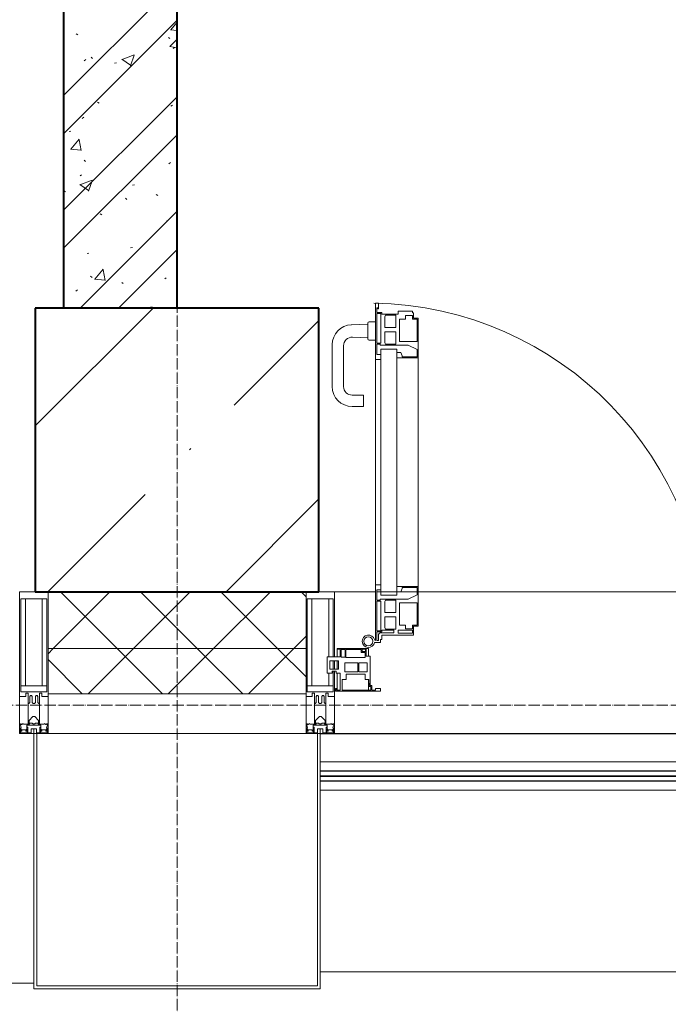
# Model space of a CAD drawing. Header units: millimetres. Extents: x -816133 to 919604, y 87941 to 147341.
# Tile 116 of 201: x -16729 to -15586, y 120047 to 121782. Entities that reach past the tile are written whole.
import ezdxf

# ---------------------------------------------------------------- set-up
doc = ezdxf.new("R2010")
doc.units = ezdxf.units.MM
doc.linetypes.add('ADSK_Линия сетки', pattern=[25, 20, -2.5, 0, -2.5])
doc.linetypes.add('Линия сетки', pattern=[25, 20, -2.5, 0, -2.5])
for name, color, linetype, lineweight in [('A-200-M_WALL', 7, 'Continuous', 18), ('A-200-M_WALL_INT', 7, 'Continuous', 18), ('A-200-M_WALL_PAT', 7, 'Continuous', 40), ('A-214-M_CURT_WALL', 7, 'Continuous', 18), ('A-215-M_CURT_PANEL', 7, 'Continuous', 18), ('A-280-M_COLUMN', 7, 'Continuous', 18), ('A-325-M_DOOR', 7, 'Continuous', 18), ('S-280-M_COLUMN', 7, 'Continuous', 18), ('Z-030-M_GRID', 7, 'Continuous', 9), ('Z-060-M_DETAIL', 7, 'Continuous', 18), ('Поручни', 252, 'Continuous', 5), ('СС-011-ПОЖ-СИГНАЛИЗАЦИЯ', 1, 'Continuous', 30)]:
    doc.layers.add(name, color=color, linetype=linetype, lineweight=lineweight)

# ---------------------------------------------------------------- blocks, each defined once
blk = doc.blocks.new('10эт')
at = {"layer": 'S-280-M_COLUMN', "lineweight": 9}
h = blk.add_hatch(dxfattribs=at)
h.set_pattern_fill('FP_25', color=9, style=0, pattern_type=2)
h.set_pattern_definition([(45, (221501.7, 104051.05), (-314.309, 314.309), []), (45, (221816.03, 104051.05), (-314.309, 314.309), [555.625, -111.125, 3.353, -107.772])])
h.paths.add_polyline_path([(344101.7, 119651.1), (344101.7, 120151.1), (343601.7, 120151.1), (343601.7, 119651.1), (343801.2, 119651.1)])
at = {"layer": 'A-200-M_WALL', "color": 9, "lineweight": 9}
for p, q in [((343624.2, 119651.1), (343624.2, 119471.1)), ((344079.2, 119471.1), (344079.2, 119651.1)), ((344079.2, 119551.1), (343624.2, 119551.1)), ((343624.2, 119471.1), (344079.2, 119471.1))]:
    blk.add_line(p, q, dxfattribs=at)
at = {"layer": 'A-200-M_WALL_INT', "color": 9, "lineweight": 40}
for p, q in [((343651.7, 124701.1), (343651.7, 120151.1)), ((343851.7, 120151.1), (343851.7, 124701.1))]:
    blk.add_line(p, q, dxfattribs=at)
at = {"layer": 'A-200-M_WALL_PAT', "color": 9, "linetype": 'Continuous', "lineweight": 9}
for p, q in [((343651.7, 120525.9), (343851.7, 120725.9)), ((343651.7, 120458.5), (343851.7, 120658.5)), ((343840.6, 120641.6), (343851.7, 120654.9)), ((343840.4, 120641.6), (343851.7, 120640.6)), ((343673.6, 120634.8), (343676.5, 120632.9)), ((343836.4, 120627.9), (343839.2, 120626.1)), ((343838.9, 120612), (343851.7, 120625.3)), ((343838.9, 120612.1), (343851.7, 120610.1)), ((343844.7, 120608.6), (343847.4, 120610.6)), ((343688.2, 120587.1), (343690.9, 120589.1)), ((343700.3, 120593.5), (343702.8, 120591.2)), ((343754.6, 120589.7), (343769.8, 120579.5)), ((343754.7, 120589.5), (343776.1, 120597.7)), ((343769.9, 120578.2), (343776.1, 120596.7)), ((343741.5, 120582.9), (343744.8, 120583.3)), ((343651.7, 120323.8), (343851.7, 120523.8)), ((343711.4, 120513.9), (343714.3, 120512.1)), ((343841, 120507.1), (343843.6, 120509.1)), ((343684.5, 120485.6), (343687.1, 120487.7)), ((343651.7, 120256.5), (343851.7, 120456.5)), ((343661.3, 120462.6), (343664.6, 120463.1)), ((343664.2, 120431.4), (343678.9, 120448.9)), ((343682.4, 120428.7), (343678.9, 120447.8)), ((343664.1, 120431.4), (343682.3, 120429.8)), ((343687.7, 120411.6), (343690.2, 120409.3)), ((343837.3, 120405.6), (343839.9, 120407.7)), ((343680.6, 120368.5), (343701.9, 120376.7)), ((343680.8, 120384.2), (343683.4, 120386.2)), ((343849.9, 120377.8), (343851.7, 120378.1)), ((343680.4, 120368.7), (343695.6, 120358.4)), ((343695.7, 120357.2), (343701.9, 120375.6)), ((343773.3, 120367.7), (343776.6, 120368.2)), ((343652.1, 120358.1), (343654.9, 120356.3)), ((343760.8, 120344.7), (343763.2, 120342.4)), ((343814.8, 120351.3), (343817.6, 120349.5)), ((343681, 120151.1), (343851.7, 120321.8)), ((343716.4, 120317.2), (343719.2, 120315.4)), ((343833.6, 120304.2), (343836.2, 120306.2)), ((343677.1, 120282.7), (343679.7, 120284.7)), ((343769.7, 120257.6), (343773, 120258)), ((343693.1, 120247.5), (343696.4, 120247.9)), ((343748.3, 120151.1), (343851.7, 120254.4)), ((343699.4, 120207.5), (343701.9, 120205.2)), ((343706.5, 120202.2), (343721.2, 120219.7)), ((343724.7, 120199.5), (343721.2, 120218.6)), ((343829.9, 120202.7), (343832.5, 120204.7)), ((343706.3, 120202.2), (343724.6, 120200.6)), ((343754.2, 120196.3), (343757, 120194.5)), ((343673.4, 120181.2), (343676, 120183.3)), ((343805, 120152.6), (343808.3, 120153))]:
    blk.add_line(p, q, dxfattribs=at)
at = {"layer": 'A-200-M_WALL_PAT', "color": 9, "linetype": 'Continuous', "lineweight": 5}
for p, q in [((343633.4, 119551.1), (343733.4, 119651.1)), ((343746.1, 119551.1), (343646.1, 119651.1)), ((343774.8, 119551.1), (343874.8, 119651.1)), ((343887.5, 119551.1), (343787.5, 119651.1)), ((343916.3, 119551.1), (344016.3, 119651.1)), ((344029, 119551.1), (343929, 119651.1)), ((344079.2, 119642.2), (344070.4, 119651.1)), ((344057.7, 119551.1), (344079.2, 119572.6)), ((343624.2, 119541.8), (343633.4, 119551.1)), ((343694.8, 119471.1), (343774.8, 119551.1)), ((343826.1, 119471.1), (343746.1, 119551.1)), ((343836.3, 119471.1), (343916.3, 119551.1)), ((343967.5, 119471.1), (343887.5, 119551.1)), ((343977.7, 119471.1), (344057.7, 119551.1)), ((344079.2, 119500.8), (344029, 119551.1)), ((343684.7, 119471.1), (343624.2, 119531.5))]:
    blk.add_line(p, q, dxfattribs=at)
at = {"layer": 'A-214-M_CURT_WALL', "color": 9, "lineweight": 5, "extrusion": (0, 0, -1)}
for p, q in [((343574.2, 119651.1), (343574.2, 119401.1)), ((343601.7, 119651.1), (343574.2, 119651.1)), ((343624.2, 119401.1), (343624.2, 119651.1)), ((344079.2, 119651.1), (344079.2, 119401.1)), ((344129.2, 119651.1), (344101.7, 119651.1)), ((344129.2, 119536.2), (344129.2, 119651.1)), ((344129.2, 119514.4), (344129.2, 119529.4)), ((344129.2, 119401.1), (344129.2, 119511.2)), ((343574.2, 119401.1), (343599.2, 119401.1)), ((343604.2, 119401.1), (343624.2, 119401.1)), ((344079.2, 119401.1), (344099.2, 119401.1)), ((344104.2, 119401.1), (344129.2, 119401.1))]:
    blk.add_line(p, q, dxfattribs=at)
at = {"layer": 'A-214-M_CURT_WALL', "color": 9, "lineweight": 5}
for p, q in [((344201.8, 119651.1), (344129.2, 119651.1)), ((344239.5, 119651.1), (344203.9, 119651.1)), ((344274.9, 119651.1), (344246.3, 119651.1)), ((345293.7, 119651.1), (344277.2, 119651.1)), ((345441.7, 119401.1), (344129.2, 119401.1))]:
    blk.add_line(p, q, dxfattribs=at)
at = {"layer": 'A-215-M_CURT_PANEL', "color": 9, "lineweight": 5}
for p, q in [((344134.2, 119551.1), (344185.2, 119551.1)), ((344134.2, 119549.6), (344134.2, 119551.1)), ((344139.6, 119549.6), (344134.2, 119549.6)), ((344134.2, 119549.6), (344134.2, 119536.2)), ((344139.6, 119536.2), (344139.6, 119549.6)), ((344141.2, 119549.3), (344141.2, 119535.6)), ((344148.2, 119549.3), (344141.2, 119549.3)), ((344148.2, 119535.6), (344148.2, 119549.3)), ((344149.6, 119549.5), (344149.6, 119535.3)), ((344176.6, 119549.5), (344149.6, 119549.5)), ((344176.6, 119543.9), (344176.6, 119549.5)), ((344183.6, 119543.9), (344176.6, 119543.9)), ((344183.9, 119549.8), (344177.9, 119549.8)), ((344177.9, 119549.8), (344177.9, 119545.5)), ((344177.9, 119545.5), (344183.9, 119545.5)), ((344183.6, 119535.3), (344183.6, 119543.9)), ((344183.9, 119545.5), (344183.9, 119549.8)), ((344185.2, 119551.1), (344185.2, 119537.6)), ((344189.2, 119551.1), (344185.2, 119551.1)), ((344189.2, 119537.6), (344189.2, 119551.1)), ((344116.2, 119536.2), (344139.6, 119536.2)), ((344116.2, 119507.7), (344116.2, 119536.2)), ((344121.3, 119529.4), (344121.3, 119514.4)), ((344136.3, 119529.4), (344121.3, 119529.4)), ((344134.2, 119529.4), (344134.2, 119514.4)), ((344136.3, 119514.4), (344136.3, 119529.4)), ((344141.2, 119535.6), (344148.2, 119535.6)), ((344147.6, 119526), (344147.6, 119509.8)), ((344170.3, 119526), (344147.6, 119526)), ((344149.6, 119535.3), (344183.6, 119535.3)), ((344170.3, 119509.8), (344170.3, 119526)), ((344172.5, 119526), (344172.5, 119509.8)), ((344186.8, 119526), (344172.5, 119526)), ((344185.2, 119537.6), (344192.2, 119537.6)), ((344186.8, 119509.8), (344186.8, 119526)), ((344192.2, 119537.6), (344192.2, 119485.9)), ((344121.3, 119514.4), (344136.3, 119514.4)), ((344125.2, 119511.2), (344125.2, 119507.7)), ((344132.2, 119511.2), (344125.2, 119511.2)), ((344132.2, 119507.7), (344132.2, 119511.2)), ((344147.6, 119509.8), (344170.3, 119509.8)), ((344172.5, 119509.8), (344186.8, 119509.8)), ((344125.2, 119507.7), (344116.2, 119507.7)), ((344139.2, 119507.7), (344132.2, 119507.7)), ((344134.2, 119507.7), (344134.2, 119477.8)), ((344139.2, 119477.8), (344139.2, 119507.7)), ((344143, 119496.6), (344143, 119477.4)), ((344150.2, 119496.6), (344143, 119496.6)), ((344150.2, 119506), (344150.2, 119496.6)), ((344183.4, 119506), (344150.2, 119506)), ((344183.4, 119496.6), (344183.4, 119506)), ((344189.7, 119496.6), (344183.4, 119496.6)), ((344189.2, 119477.2), (344189.2, 119496.6)), ((344189.7, 119490.1), (344189.7, 119496.6)), ((344131.2, 119480.5), (344132.7, 119480.5)), ((344131.2, 119475.6), (344131.2, 119480.5)), ((344210.2, 119475.6), (344131.2, 119475.6)), ((344132.7, 119480.5), (344132.7, 119477.8)), ((344132.7, 119477.8), (344139.2, 119477.8)), ((344143, 119477.4), (344193.5, 119477.4)), ((344190.5, 119489.3), (344189.7, 119490.1)), ((344190.5, 119484.2), (344190.5, 119489.3)), ((344193.5, 119484.2), (344190.5, 119484.2)), ((344192.2, 119485.9), (344195.2, 119485.9)), ((344193.5, 119477.4), (344193.5, 119484.2)), ((344195.2, 119485.9), (344195.2, 119477.6)), ((344195.2, 119477.6), (344201.6, 119477.6)), ((344201.6, 119480.6), (344210.2, 119480.6)), ((344201.6, 119477.6), (344201.6, 119480.6)), ((344210.2, 119480.6), (344210.2, 119475.6))]:
    blk.add_line(p, q, dxfattribs=at)
at = {"layer": 'A-280-M_COLUMN', "color": 9, "lineweight": 5}
for p, q in [((343599.2, 119401.1), (343604.2, 119401.1)), ((343599.2, 118951.1), (343599.2, 119401.1)), ((343604.2, 119401.1), (343604.2, 118956.1)), ((344079.2, 119401.1), (343624.2, 119401.1)), ((344099.2, 119401.1), (344104.2, 119401.1)), ((344099.2, 118956.1), (344099.2, 119401.1)), ((344104.2, 119401.1), (344104.2, 118951.1)), ((345466.7, 119400.6), (344104.2, 119400.6)), ((344104.2, 118981.1), (345466.7, 118981.1)), ((342236.7, 118961.1), (343599.2, 118961.1)), ((343604.2, 118956.1), (344099.2, 118956.1)), ((344104.2, 118951.1), (343599.2, 118951.1))]:
    blk.add_line(p, q, dxfattribs=at)
at = {"layer": 'A-325-M_DOOR', "color": 9, "lineweight": 5}
for p, q in [((344201.8, 120060.4), (344201.8, 120160)), ((344201.8, 120160), (344206.9, 120160)), ((344201.8, 120060.4), (344201.8, 120160)), ((344201.8, 120160), (344206.9, 120160)), ((344203.9, 120151.4), (344203.9, 120143.4)), ((344205.7, 120151.4), (344203.9, 120151.4)), ((344203.9, 120151.4), (344203.9, 120143.4)), ((344205.7, 120151.4), (344203.9, 120151.4)), ((344205.7, 120150), (344205.7, 120151.4)), ((344205.7, 120150), (344205.7, 120151.4)), ((344206.9, 120160), (344206.9, 120150)), ((344206.9, 120160), (344206.9, 120150)), ((344203.9, 120143.4), (344212.6, 120143.4)), ((344203.9, 120143.4), (344212.6, 120143.4)), ((344203.9, 120141.7), (344203.9, 120089.3)), ((344210.9, 120141.7), (344203.9, 120141.7)), ((344203.9, 120141.7), (344203.9, 120089.3)), ((344210.9, 120141.7), (344203.9, 120141.7)), ((344206.9, 120150), (344205.7, 120150)), ((344206.9, 120150), (344205.7, 120150)), ((344210.9, 120089.3), (344210.9, 120141.7)), ((344210.9, 120089.3), (344210.9, 120141.7)), ((344212.6, 120143.4), (344212.6, 120140.4)), ((344212.6, 120143.4), (344212.6, 120140.4)), ((344212.6, 120140.4), (344241.9, 120140.4)), ((344212.6, 120140.4), (344241.9, 120140.4)), ((344219.4, 120138.6), (344217.9, 120135.9)), ((344219.4, 120138.6), (344217.9, 120135.9)), ((344217.9, 120135.9), (344217.9, 120116.9)), ((344217.9, 120135.9), (344217.9, 120116.9)), ((344237.8, 120138.6), (344219.4, 120138.6)), ((344237.8, 120138.6), (344219.4, 120138.6)), ((344237.8, 120116.9), (344237.8, 120138.6)), ((344237.8, 120116.9), (344237.8, 120138.6)), ((344241.9, 120145.9), (344266.9, 120145.9)), ((344241.9, 120140.4), (344241.9, 120145.9)), ((344241.9, 120145.9), (344266.9, 120145.9)), ((344241.9, 120140.4), (344241.9, 120145.9)), ((344254.3, 120138.2), (344254.3, 120131.6)), ((344266.7, 120138.2), (344254.3, 120138.2)), ((344254.3, 120138.2), (344254.3, 120131.6)), ((344266.7, 120138.2), (344254.3, 120138.2)), ((344266.7, 120131.6), (344266.7, 120138.2)), ((344266.7, 120131.6), (344266.7, 120138.2)), ((344266.9, 120145.9), (344266.9, 120142.9)), ((344266.9, 120145.9), (344266.9, 120142.9)), ((344266.9, 120142.9), (344268.4, 120142.9)), ((344266.9, 120142.9), (344268.4, 120142.9)), ((344268.4, 120142.9), (344268.4, 120133.3)), ((344268.4, 120142.9), (344268.4, 120133.3)), ((344268.4, 120133.3), (344277.2, 120133.3)), ((344268.4, 120133.3), (344277.2, 120133.3)), ((344277.2, 120133.3), (344277.2, 120063.4)), ((344277.2, 120133.3), (344277.2, 120063.4)), ((344187.9, 120122.7), (344159, 120121.7)), ((344187.9, 120124.6), (344187.9, 120097.1)), ((344201.9, 120127.1), (344190.4, 120127.1)), ((344217.9, 120116.9), (344237.8, 120116.9)), ((344217.9, 120116.9), (344237.8, 120116.9)), ((344244.2, 120131.6), (344244.2, 120092.1)), ((344254.3, 120131.6), (344244.2, 120131.6)), ((344244.2, 120131.6), (344244.2, 120092.1)), ((344254.3, 120131.6), (344244.2, 120131.6)), ((344274.9, 120131.6), (344266.7, 120131.6)), ((344274.9, 120131.6), (344266.7, 120131.6)), ((344274.9, 120092.1), (344274.9, 120131.6)), ((344274.9, 120092.1), (344274.9, 120131.6)), ((344160.9, 120099.8), (344187.9, 120098.8)), ((344217.9, 120109), (344217.9, 120090)), ((344237.8, 120109), (344217.9, 120109)), ((344217.9, 120109), (344217.9, 120090)), ((344237.8, 120109), (344217.9, 120109)), ((344237.8, 120087.3), (344237.8, 120109)), ((344237.8, 120087.3), (344237.8, 120109)), ((344125.4, 120086.7), (344125.4, 120012.6)), ((344145.4, 120012.6), (344145.4, 120084.8)), ((344190.4, 120094.6), (344201.9, 120094.6)), ((344203.9, 120089.3), (344210.9, 120089.3)), ((344203.9, 120089.3), (344210.9, 120089.3)), ((344203.9, 120087.6), (344203.9, 120069.5)), ((344210.1, 120087.6), (344203.9, 120087.6)), ((344203.9, 120087.6), (344203.9, 120069.5)), ((344210.1, 120087.6), (344203.9, 120087.6)), ((344210.1, 120085.6), (344210.1, 120087.6)), ((344210.1, 120085.6), (344210.1, 120087.6)), ((344259.1, 120085.6), (344210.1, 120085.6)), ((344259.1, 120085.6), (344210.1, 120085.6)), ((344217.9, 120090), (344219.4, 120087.3)), ((344217.9, 120090), (344219.4, 120087.3)), ((344219.4, 120087.3), (344237.8, 120087.3)), ((344219.4, 120087.3), (344237.8, 120087.3)), ((344244.2, 120092.1), (344274.9, 120092.1)), ((344244.2, 120092.1), (344274.9, 120092.1)), ((344274.9, 120077.9), (344259.1, 120085.6)), ((344274.9, 120077.9), (344259.1, 120085.6)), ((344201.8, 119645.3), (344201.8, 120078.4)), ((344203.9, 120069.5), (344210.9, 120069.5)), ((344203.9, 120069.5), (344210.9, 120069.5)), ((344210.9, 120078.4), (344239.5, 120078.4)), ((344210.9, 119645.3), (344210.9, 120078.4)), ((344210.9, 120069.5), (344210.9, 120060.4)), ((344210.9, 120069.5), (344210.9, 120060.4)), ((344239.5, 120078.4), (344239.5, 119645.3)), ((344239.5, 120073), (344246.2, 120073)), ((344239.5, 120063.4), (344239.5, 120073)), ((344239.5, 120073), (344246.2, 120073)), ((344239.5, 120063.4), (344239.5, 120073)), ((344246.2, 120073), (344248.4, 120066.9)), ((344246.2, 120073), (344248.4, 120066.9)), ((344248.4, 120066.9), (344248.4, 120064.9)), ((344248.4, 120066.9), (344248.4, 120064.9)), ((344248.4, 120064.9), (344274.9, 120064.9)), ((344248.4, 120064.9), (344274.9, 120064.9)), ((344274.9, 120064.9), (344274.9, 120077.9)), ((344274.9, 120064.9), (344274.9, 120077.9)), ((344210.9, 120060.4), (344201.8, 120060.4)), ((344210.9, 120060.4), (344201.8, 120060.4)), ((344277.2, 120063.4), (344239.5, 120063.4)), ((344277.2, 120063.4), (344239.5, 120063.4)), ((344277.2, 120063.4), (344277.2, 119660.3)), ((344180.4, 119997.6), (344160.4, 119997.6)), ((344180.4, 119977.6), (344180.4, 119997.6)), ((344160.4, 119977.6), (344180.4, 119977.6)), ((344201.8, 119663.3), (344210.9, 119663.3)), ((344201.8, 119565.3), (344201.8, 119663.3)), ((344203.9, 119654.2), (344203.9, 119636.1)), ((344210.9, 119654.2), (344203.9, 119654.2)), ((344210.9, 119663.3), (344210.9, 119654.2)), ((344239.5, 119660.3), (344277.2, 119660.3)), ((344239.5, 119650.6), (344239.5, 119660.3)), ((344246.2, 119650.6), (344239.5, 119650.6)), ((344248.4, 119656.7), (344246.2, 119650.6)), ((344248.4, 119658.8), (344248.4, 119656.7)), ((344274.9, 119658.8), (344248.4, 119658.8)), ((344274.9, 119645.8), (344274.9, 119658.8)), ((344277.2, 119660.3), (344277.2, 119590.3)), ((344203.9, 119636.1), (344210.1, 119636.1)), ((344203.9, 119634.4), (344203.9, 119582)), ((344210.9, 119634.4), (344203.9, 119634.4)), ((344210.1, 119638.1), (344259.1, 119638.1)), ((344210.1, 119636.1), (344210.1, 119638.1)), ((344210.9, 119645.3), (344239.5, 119645.3)), ((344210.9, 119582), (344210.9, 119634.4)), ((344219.4, 119636.3), (344217.9, 119633.7)), ((344217.9, 119633.7), (344217.9, 119614.6)), ((344237.8, 119636.3), (344219.4, 119636.3)), ((344237.8, 119614.6), (344237.8, 119636.3)), ((344244.2, 119631.6), (344244.2, 119592.1)), ((344274.9, 119631.6), (344244.2, 119631.6)), ((344259.1, 119638.1), (344274.9, 119645.8)), ((344274.9, 119592), (344274.9, 119631.6)), ((344217.9, 119614.6), (344237.8, 119614.6)), ((344217.9, 119606.8), (344217.9, 119587.8)), ((344237.8, 119606.8), (344217.9, 119606.8)), ((344237.8, 119585.1), (344237.8, 119606.8)), ((344203.9, 119582), (344210.9, 119582)), ((344203.9, 119580.3), (344203.9, 119565.3)), ((344212.6, 119580.3), (344203.9, 119580.3)), ((344210, 119578.6), (344234.2, 119578.6)), ((344212.6, 119583.3), (344212.6, 119580.3)), ((344234.2, 119583.3), (344212.6, 119583.3)), ((344217.9, 119587.8), (344219.4, 119585.1)), ((344219.4, 119585.1), (344237.8, 119585.1)), ((344234.2, 119578.6), (344234.2, 119583.3)), ((344241.9, 119583.3), (344241.9, 119577.8)), ((344266.9, 119583.3), (344241.9, 119583.3)), ((344244.2, 119592.1), (344254.3, 119592.1)), ((344254.3, 119592.1), (344254.3, 119585.5)), ((344254.3, 119585.5), (344266.7, 119585.5)), ((344266.7, 119592), (344274.9, 119592)), ((344266.7, 119585.5), (344266.7, 119592)), ((344266.9, 119577.8), (344266.9, 119583.3)), ((344268.4, 119590.3), (344268.4, 119574.4)), ((344277.2, 119590.3), (344268.4, 119590.3)), ((344210.4, 119561.8), (344200.1, 119561.8)), ((344203.9, 119565.3), (344206.9, 119565.3)), ((344206.9, 119565.3), (344206.9, 119575.6)), ((344210.4, 119566.7), (344210.4, 119561.8)), ((344213.1, 119566.7), (344210.4, 119566.7)), ((344213.1, 119574.4), (344213.1, 119566.7)), ((344268.4, 119574.4), (344213.1, 119574.4)), ((344241.9, 119577.8), (344266.9, 119577.8))]:
    blk.add_line(p, q, dxfattribs=at)
for centre, radius, start, end in [((344189.2, 119563.7), 596.2, 359.296, 89.0613), ((344160.4, 120086.7), 35, 92.1945, 180), ((344190.4, 120124.6), 2.5, 90, 180), ((344160.4, 120084.8), 15, 87.8056, 180), ((344190.4, 120097.1), 2.5, 180, 270), ((344160.4, 120012.6), 35, 180, 270), ((344160.4, 120012.6), 15, 180, 270), ((344210, 119575.6), 3, 90, 180), ((344189.2, 119563.7), 11, 16.047, 350.0284), ((344189.2, 119563.7), 8, 90, 270), ((344189.2, 119563.7), 8, 270, 90), ((344201.8, 119567.3), 2.03, 196.0721, 270)]:
    blk.add_arc(centre, radius, start, end, dxfattribs=at)
at = {"layer": 'S-280-M_COLUMN', "color": 9, "lineweight": 40}
for p, q in [((344101.7, 120151.1), (343601.7, 120151.1)), ((343601.7, 120151.1), (343601.7, 119651.1)), ((344101.7, 119651.1), (344101.7, 120151.1)), ((343601.7, 119651.1), (344101.7, 119651.1))]:
    blk.add_line(p, q, dxfattribs=at)
at = {"layer": 'Z-030-M_GRID', "color": 9, "linetype": 'Линия сетки'}
blk.add_line((343851.7, 116076.8), (343851.7, 137026.1), dxfattribs=at)
at = {"layer": 'Z-030-M_GRID', "color": 9, "linetype": 'ADSK_Линия сетки'}
blk.add_line((358421.7, 119451.1), (308438.4, 119451.1), dxfattribs=at)
at = {"layer": 'Z-060-M_DETAIL', "color": 9, "lineweight": 5}
for p, q in [((343574.2, 119466.3), (343574.2, 119651.1)), ((343574.2, 119651.1), (343599.2, 119651.1)), ((343624.2, 119651.1), (343599.2, 119651.1)), ((343624.2, 119466.3), (343624.2, 119651.1)), ((344079.2, 119466.3), (344079.2, 119651.1)), ((344079.2, 119651.1), (344104.2, 119651.1)), ((344129.2, 119651.1), (344104.2, 119651.1)), ((344129.2, 119536.2), (344129.2, 119651.1)), ((343576.2, 119638.4), (343599.2, 119638.4)), ((343576.2, 119638.4), (343576.2, 119474.6)), ((343584.3, 119485), (343584.3, 119638.4)), ((343622.2, 119638.4), (343599.2, 119638.4)), ((343614.1, 119485), (343614.1, 119638.4)), ((343622.2, 119638.4), (343622.2, 119474.6)), ((344081.2, 119638.4), (344104.2, 119638.4)), ((344081.2, 119638.4), (344081.2, 119474.6)), ((344089.3, 119485), (344089.3, 119638.4)), ((344127.2, 119638.4), (344104.2, 119638.4)), ((344119.1, 119536.2), (344119.1, 119638.4)), ((344127.2, 119638.4), (344127.2, 119536.2)), ((344127.2, 119529.4), (344127.2, 119514.4)), ((344129.2, 119514.4), (344129.2, 119529.4)), ((344127.2, 119511.2), (344127.2, 119474.6)), ((344129.2, 119466.3), (344129.2, 119511.2)), ((344119.1, 119485), (344119.1, 119507.7)), ((343599.2, 119485), (343576.2, 119485)), ((343598.7, 119474.6), (343576.2, 119474.6)), ((343599.2, 119485), (343622.2, 119485)), ((343599.7, 119474.6), (343622.2, 119474.6)), ((344104.2, 119485), (344081.2, 119485)), ((344103.7, 119474.6), (344081.2, 119474.6)), ((344104.2, 119485), (344127.2, 119485)), ((344104.7, 119474.6), (344127.2, 119474.6)), ((343585.2, 119466.3), (343574.2, 119466.3)), ((343585.2, 119472.3), (343585.2, 119466.3)), ((343589.2, 119472.3), (343585.2, 119472.3)), ((343589.2, 119454.1), (343589.2, 119472.3)), ((343592.2, 119466.3), (343593.4, 119468.3)), ((343592.2, 119466.3), (343592.2, 119455.7)), ((343595.1, 119468.3), (343593.4, 119468.3)), ((343595.1, 119468.3), (343596.3, 119466.1)), ((343596.3, 119466.1), (343596.3, 119455.7)), ((343603.4, 119468.3), (343602.1, 119466.1)), ((343602.1, 119466.1), (343602.1, 119455.7)), ((343603.4, 119468.3), (343605.1, 119468.3)), ((343606.3, 119466.3), (343605.1, 119468.3)), ((343606.3, 119466.3), (343606.3, 119455.7)), ((343609.2, 119472.3), (343613.2, 119472.3)), ((343609.2, 119454.1), (343609.2, 119472.3)), ((343613.2, 119472.3), (343613.2, 119466.3)), ((343613.2, 119466.3), (343624.2, 119466.3)), ((344090.2, 119466.3), (344079.2, 119466.3)), ((344090.2, 119472.3), (344090.2, 119466.3)), ((344094.2, 119472.3), (344090.2, 119472.3)), ((344094.2, 119454.1), (344094.2, 119472.3)), ((344097.2, 119466.3), (344098.4, 119468.3)), ((344097.2, 119466.3), (344097.2, 119455.7)), ((344100.1, 119468.3), (344098.4, 119468.3)), ((344100.1, 119468.3), (344101.3, 119466.1)), ((344101.3, 119466.1), (344101.3, 119455.7)), ((344108.4, 119468.3), (344107.1, 119466.1)), ((344107.1, 119466.1), (344107.1, 119455.7)), ((344108.4, 119468.3), (344110.1, 119468.3)), ((344111.3, 119466.3), (344110.1, 119468.3)), ((344111.3, 119466.3), (344111.3, 119455.7)), ((344114.2, 119472.3), (344118.2, 119472.3)), ((344114.2, 119454.1), (344114.2, 119472.3)), ((344118.2, 119472.3), (344118.2, 119466.3)), ((344118.2, 119466.3), (344129.2, 119466.3)), ((343590.5, 119454.1), (343589.2, 119454.1)), ((343589.2, 119454.1), (343589.2, 119418.1)), ((343590.5, 119454.1), (343592.2, 119455.7)), ((343597.9, 119454.1), (343596.3, 119455.7)), ((343599.2, 119454.1), (343597.9, 119454.1)), ((343599.2, 119454.1), (343600.5, 119454.1)), ((343600.5, 119454.1), (343602.1, 119455.7)), ((343607.9, 119454.1), (343606.3, 119455.7)), ((343607.9, 119454.1), (343609.2, 119454.1)), ((343609.2, 119454.1), (343609.2, 119418.1)), ((344095.5, 119454.1), (344094.2, 119454.1)), ((344094.2, 119454.1), (344094.2, 119418.1)), ((344095.5, 119454.1), (344097.2, 119455.7)), ((344102.9, 119454.1), (344101.3, 119455.7)), ((344104.2, 119454.1), (344102.9, 119454.1)), ((344104.2, 119454.1), (344105.5, 119454.1)), ((344105.5, 119454.1), (344107.1, 119455.7)), ((344112.9, 119454.1), (344111.3, 119455.7)), ((344112.9, 119454.1), (344114.2, 119454.1)), ((344114.2, 119454.1), (344114.2, 119418.1)), ((343590.7, 119424), (343597.7, 119431)), ((343590.7, 119419.5), (343590.7, 119424)), ((343597.7, 119431), (343599.2, 119431)), ((343600.7, 119431), (343599.2, 119431)), ((343607.7, 119424), (343600.7, 119431)), ((343607.7, 119419.5), (343607.7, 119424)), ((344095.7, 119424), (344102.7, 119431)), ((344095.7, 119419.5), (344095.7, 119424)), ((344102.7, 119431), (344104.2, 119431)), ((344105.7, 119431), (344104.2, 119431)), ((344112.7, 119424), (344105.7, 119431)), ((344112.7, 119419.5), (344112.7, 119424)), ((343575.4, 119415.6), (343574.2, 119415.3)), ((343574.2, 119401.1), (343574.2, 119415.3)), ((343576.9, 119418.1), (343575.4, 119418.1)), ((343575.4, 119418.1), (343575.4, 119415.6)), ((343576.7, 119411.6), (343575.4, 119415.6)), ((343576.7, 119411.6), (343575.5, 119410.9)), ((343575.5, 119402.4), (343575.5, 119410.9)), ((343576, 119411.2), (343576.7, 119409)), ((343576.7, 119409), (343576.7, 119405.5)), ((343577.9, 119405.5), (343576.7, 119405.5)), ((343576.9, 119418.1), (343576.9, 119417.1)), ((343576.9, 119417.1), (343577.9, 119417.1)), ((343580.2, 119418.7), (343577.9, 119417.1)), ((343577.9, 119405.5), (343577.9, 119407.6)), ((343577.9, 119407.6), (343585, 119407.6)), ((343580.8, 119417.7), (343580.2, 119418.7)), ((343591.8, 119417.7), (343580.8, 119417.7)), ((343585, 119407.6), (343585, 119405.5)), ((343586, 119405.5), (343585, 119405.5)), ((343586, 119405.5), (343587, 119408.3)), ((343586.5, 119408.7), (343587.9, 119412.4)), ((343586.5, 119408.7), (343587.4, 119407.9)), ((343587, 119410.1), (343587, 119415.9)), ((343587, 119415.9), (343599.2, 119415.9)), ((343587.4, 119402.4), (343587.4, 119407.9)), ((343588.7, 119412.3), (343588, 119412.4)), ((343588.7, 119402.6), (343588.7, 119412.3)), ((343589.2, 119418.1), (343591.7, 119418.1)), ((343591.7, 119419.5), (343590.7, 119419.5)), ((343591.7, 119418.1), (343591.7, 119419.5)), ((343591.8, 119419.1), (343591.8, 119417.7)), ((343596.6, 119419.1), (343591.8, 119419.1)), ((343599.2, 119409.1), (343594.4, 119409.1)), ((343594.4, 119402.6), (343594.4, 119409.1)), ((343596.6, 119419.1), (343596.6, 119417.9)), ((343596.6, 119417.9), (343599.2, 119417.9)), ((343601.8, 119417.9), (343599.2, 119417.9)), ((343599.2, 119415.9), (343599.2, 119417.9)), ((343599.2, 119415.9), (343599.2, 119417.9)), ((343611.4, 119415.9), (343599.2, 119415.9)), ((343599.2, 119401.1), (343599.2, 119409.1)), ((343599.2, 119409.1), (343604, 119409.1)), ((343599.2, 119401.1), (343599.2, 119409.1)), ((343601.8, 119419.1), (343601.8, 119417.9)), ((343601.8, 119419.1), (343606.6, 119419.1)), ((343604, 119402.6), (343604, 119409.1)), ((343606.6, 119419.1), (343606.6, 119417.7)), ((343606.6, 119417.7), (343617.6, 119417.7)), ((343606.7, 119419.5), (343607.7, 119419.5)), ((343606.7, 119418.1), (343606.7, 119419.5)), ((343609.2, 119418.1), (343606.7, 119418.1)), ((343609.7, 119412.3), (343610.5, 119412.4)), ((343609.7, 119402.6), (343609.7, 119412.3)), ((343611.9, 119408.7), (343610.6, 119412.4)), ((343611.9, 119408.7), (343611, 119407.9)), ((343611, 119402.4), (343611, 119407.9)), ((343611.4, 119410.1), (343611.4, 119415.9)), ((343612.4, 119405.5), (343611.4, 119408.3)), ((343612.4, 119405.5), (343613.4, 119405.5)), ((343620.5, 119407.6), (343613.4, 119407.6)), ((343613.4, 119407.6), (343613.4, 119405.5)), ((343617.6, 119417.7), (343618.2, 119418.7)), ((343618.2, 119418.7), (343620.5, 119417.1)), ((343621.5, 119417.1), (343620.5, 119417.1)), ((343620.5, 119405.5), (343620.5, 119407.6)), ((343620.5, 119405.5), (343621.7, 119405.5)), ((343621.5, 119418.1), (343621.5, 119417.1)), ((343621.5, 119418.1), (343623.1, 119418.1)), ((343621.7, 119411.6), (343623.1, 119415.6)), ((343621.7, 119411.6), (343622.9, 119410.9)), ((343622.4, 119411.2), (343621.7, 119409)), ((343621.7, 119409), (343621.7, 119405.5)), ((343622.9, 119402.4), (343622.9, 119410.9)), ((343623.1, 119418.1), (343623.1, 119415.6)), ((343623.1, 119415.6), (343624.2, 119415.3)), ((343624.2, 119401.1), (343624.2, 119415.3)), ((344080.4, 119415.6), (344079.2, 119415.3)), ((344079.2, 119401.1), (344079.2, 119415.3)), ((344081.9, 119418.1), (344080.4, 119418.1)), ((344080.4, 119418.1), (344080.4, 119415.6)), ((344081.7, 119411.6), (344080.4, 119415.6)), ((344081.7, 119411.6), (344080.5, 119410.9)), ((344080.5, 119402.4), (344080.5, 119410.9)), ((344081, 119411.2), (344081.7, 119409)), ((344081.7, 119409), (344081.7, 119405.5)), ((344082.9, 119405.5), (344081.7, 119405.5)), ((344081.9, 119418.1), (344081.9, 119417.1)), ((344081.9, 119417.1), (344082.9, 119417.1)), ((344085.2, 119418.7), (344082.9, 119417.1)), ((344082.9, 119405.5), (344082.9, 119407.6)), ((344082.9, 119407.6), (344090, 119407.6)), ((344085.8, 119417.7), (344085.2, 119418.7)), ((344096.8, 119417.7), (344085.8, 119417.7)), ((344090, 119407.6), (344090, 119405.5)), ((344091, 119405.5), (344090, 119405.5)), ((344091, 119405.5), (344092, 119408.3)), ((344091.5, 119408.7), (344092.9, 119412.4)), ((344091.5, 119408.7), (344092.4, 119407.9)), ((344092, 119410.1), (344092, 119415.9)), ((344092, 119415.9), (344104.2, 119415.9)), ((344092.4, 119402.4), (344092.4, 119407.9)), ((344093.7, 119412.3), (344093, 119412.4)), ((344093.7, 119402.6), (344093.7, 119412.3)), ((344094.2, 119418.1), (344096.7, 119418.1)), ((344096.7, 119419.5), (344095.7, 119419.5)), ((344096.7, 119418.1), (344096.7, 119419.5)), ((344096.8, 119419.1), (344096.8, 119417.7)), ((344101.6, 119419.1), (344096.8, 119419.1)), ((344104.2, 119409.1), (344099.4, 119409.1)), ((344099.4, 119402.6), (344099.4, 119409.1)), ((344101.6, 119419.1), (344101.6, 119417.9)), ((344101.6, 119417.9), (344104.2, 119417.9)), ((344106.8, 119417.9), (344104.2, 119417.9)), ((344104.2, 119415.9), (344104.2, 119417.9)), ((344104.2, 119415.9), (344104.2, 119417.9)), ((344116.4, 119415.9), (344104.2, 119415.9)), ((344104.2, 119401.1), (344104.2, 119409.1)), ((344104.2, 119409.1), (344109, 119409.1)), ((344104.2, 119401.1), (344104.2, 119409.1)), ((344106.8, 119419.1), (344106.8, 119417.9)), ((344106.8, 119419.1), (344111.6, 119419.1)), ((344109, 119402.6), (344109, 119409.1)), ((344111.6, 119419.1), (344111.6, 119417.7)), ((344111.6, 119417.7), (344122.6, 119417.7)), ((344111.7, 119419.5), (344112.7, 119419.5)), ((344111.7, 119418.1), (344111.7, 119419.5)), ((344114.2, 119418.1), (344111.7, 119418.1)), ((344114.7, 119412.3), (344115.5, 119412.4)), ((344114.7, 119402.6), (344114.7, 119412.3)), ((344116.9, 119408.7), (344115.6, 119412.4)), ((344116.9, 119408.7), (344116, 119407.9)), ((344116, 119402.4), (344116, 119407.9)), ((344116.4, 119410.1), (344116.4, 119415.9)), ((344117.4, 119405.5), (344116.4, 119408.3)), ((344117.4, 119405.5), (344118.4, 119405.5)), ((344125.5, 119407.6), (344118.4, 119407.6)), ((344118.4, 119407.6), (344118.4, 119405.5)), ((344122.6, 119417.7), (344123.2, 119418.7)), ((344123.2, 119418.7), (344125.5, 119417.1)), ((344126.5, 119417.1), (344125.5, 119417.1)), ((344125.5, 119405.5), (344125.5, 119407.6)), ((344125.5, 119405.5), (344126.7, 119405.5)), ((344126.5, 119418.1), (344126.5, 119417.1)), ((344126.5, 119418.1), (344128.1, 119418.1)), ((344126.7, 119411.6), (344128.1, 119415.6)), ((344126.7, 119411.6), (344127.9, 119410.9)), ((344127.4, 119411.2), (344126.7, 119409)), ((344126.7, 119409), (344126.7, 119405.5)), ((344127.9, 119402.4), (344127.9, 119410.9)), ((344128.1, 119418.1), (344128.1, 119415.6)), ((344128.1, 119415.6), (344129.2, 119415.3)), ((344129.2, 119401.1), (344129.2, 119415.3)), ((343574.2, 119401.1), (343599.2, 119401.1)), ((343575.5, 119402.4), (343587.4, 119402.4)), ((343594.4, 119402.6), (343588.7, 119402.6)), ((343624.2, 119401.1), (343599.2, 119401.1)), ((343604, 119402.6), (343609.7, 119402.6)), ((343622.9, 119402.4), (343611, 119402.4)), ((344079.2, 119401.1), (344104.2, 119401.1)), ((344080.5, 119402.4), (344092.4, 119402.4)), ((344099.4, 119402.6), (344093.7, 119402.6)), ((344129.2, 119401.1), (344104.2, 119401.1)), ((344109, 119402.6), (344114.7, 119402.6)), ((344127.9, 119402.4), (344116, 119402.4))]:
    blk.add_line(p, q, dxfattribs=at)
for centre, start, end in [((343598.7, 119474.1), 0, 90), ((343599.7, 119474.1), 90, 180), ((344103.7, 119474.1), 0, 90), ((344104.7, 119474.1), 90, 180)]:
    blk.add_arc(centre, 0.5, start, end, dxfattribs=at)
at = {"layer": 'Поручни', "color": 9, "lineweight": 5}
for p, q in [((345466.7, 119351.1), (344104.2, 119351.1)), ((345466.7, 119335.1), (344104.2, 119335.1)), ((345466.7, 119334.6), (344104.2, 119334.6)), ((345466.7, 119326.6), (344104.2, 119326.6)), ((345466.7, 119325.6), (344104.2, 119325.6)), ((345466.7, 119317.6), (344104.2, 119317.6)), ((345466.7, 119317.1), (344104.2, 119317.1)), ((344104.2, 119301.1), (345466.7, 119301.1))]:
    blk.add_line(p, q, dxfattribs=at)

msp = doc.modelspace()

# ---------------------------------------------------------------- block references
at = {"layer": 'СС-011-ПОЖ-СИГНАЛИЗАЦИЯ', "color": 9, "lineweight": 30}
msp.add_blockref('10эт', (-360303.7, 1122.9), dxfattribs=at)

doc.saveas('drawing.dxf')
